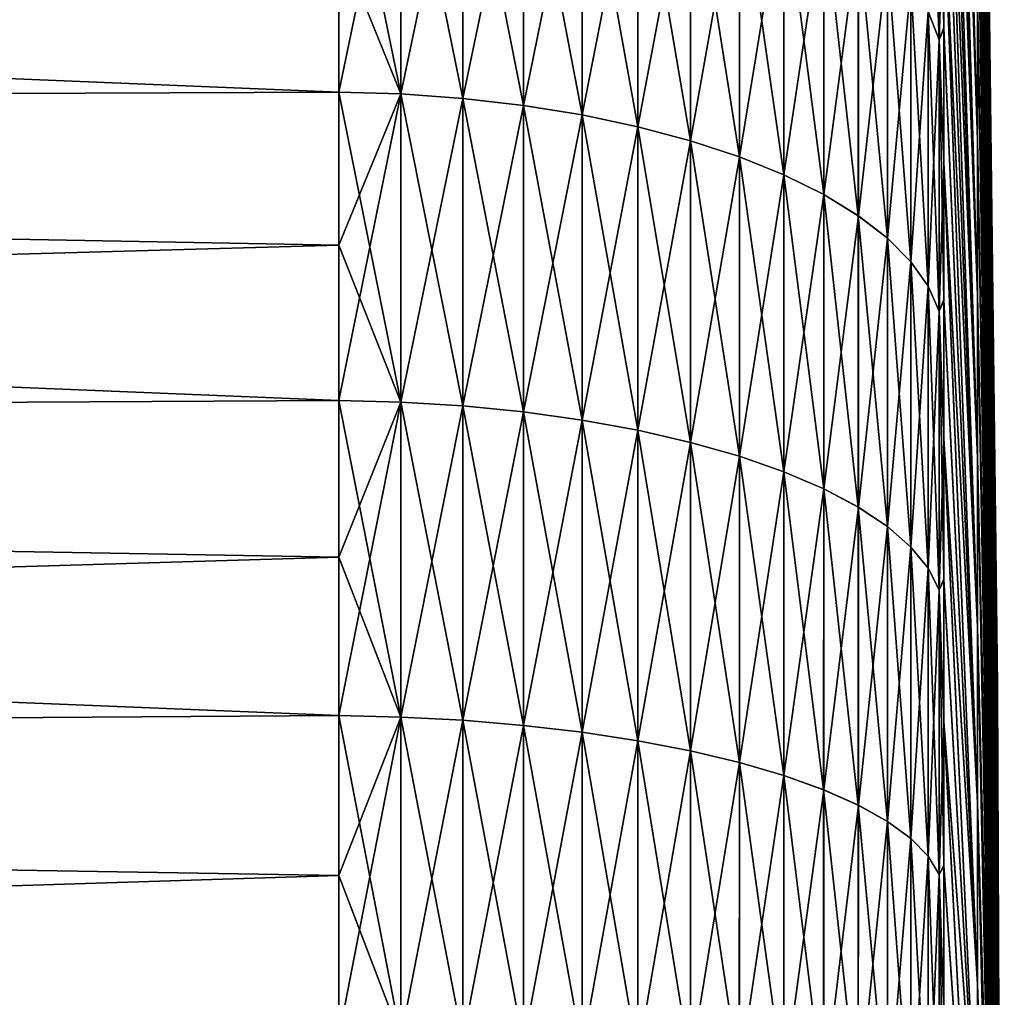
# Model space of a CAD drawing. Header units: metres. Extents: x -2 to 78, y -85 to 85.
# Tile 237 of 256: x 29.12 to 31.5, y -34.72 to -32.37. Entities that reach past the tile are written whole.
import ezdxf

# ---------------------------------------------------------------- set-up
doc = ezdxf.new("R2010")
doc.units = ezdxf.units.M
doc.layers.add('solid_20004802', color=7, linetype='CONTINUOUS')

msp = doc.modelspace()

# ---------------------------------------------------------------- linework, layer by layer
at = {"layer": 'solid_20004802'}
for points in [[(31.435064, -32.656528, 6.031534), (31.354046, -29.721312, 8.79753), (31.354046, -29.990807, 9.04357)], [(31.435064, -32.302101, 5.697899), (31.354046, -29.721312, 8.79753), (31.435064, -32.656528, 6.031534)], [(31.435064, -32.656528, -6.031534), (31.35405, -29.988592, -9.041337), (31.35405, -29.719158, -8.795232)], [(31.435064, -32.656528, -6.031534), (31.35405, -29.719158, -8.795232), (31.435064, -32.302101, -5.697899)], [(31.435064, -29.941954), (31.483782, -33.972858), (31.483782, -33.980206, -0.243153)], [(31.435064, -29.941954), (31.435064, -29.956656, 0.486533), (31.483782, -33.972858)], [(31.435064, -29.956656, -0.486533), (31.435064, -29.941954), (31.483782, -33.980206, -0.243153)], [(31.435064, -29.956656, 0.486533), (31.483782, -33.980206, 0.243153), (31.483782, -33.972858)], [(31.435064, -29.956656, 0.486533), (31.435064, -30.000706, 0.97129), (31.483782, -33.980206, 0.243153)], [(31.435064, -29.956656, -0.486533), (31.483782, -33.980206, -0.243153), (31.483782, -34.00222, -0.485418)], [(31.435064, -30.000706, -0.97129), (31.435064, -29.956656, -0.486533), (31.483782, -34.00222, -0.485418)], [(31.435064, -32.656528, 6.031534), (31.354046, -29.990807, 9.04357), (31.354046, -30.267609, 9.281356)], [(31.435064, -32.656528, -6.031534), (31.35405, -30.265339, -9.279192), (31.35405, -29.988592, -9.041337)], [(31.435064, -30.000706, 0.97129), (31.483782, -34.00222, 0.485418), (31.483782, -33.980206, 0.243153)], [(31.435064, -30.000706, 0.97129), (31.435064, -30.073946, 1.452503), (31.483782, -34.00222, 0.485418)], [(31.435064, -30.000706, -0.97129), (31.483782, -34.00222, -0.485418), (31.483782, -34.038826, -0.725912)], [(31.435064, -30.073946, -1.452503), (31.435064, -30.000706, -0.97129), (31.483782, -34.038826, -0.725912)], [(31.435064, -30.073946, 1.452503), (31.483782, -34.038826, 0.725912), (31.483782, -34.00222, 0.485418)], [(31.435064, -30.073946, 1.452503), (31.435064, -30.176105, 1.928417), (31.483782, -34.038826, 0.725912)], [(31.435064, -30.073946, -1.452503), (31.483782, -34.038826, -0.725912), (31.483782, -34.089882, -0.963758)], [(31.435064, -30.176105, -1.928417), (31.435064, -30.073946, -1.452503), (31.483782, -34.089882, -0.963758)], [(31.435064, -30.176105, 1.928417), (31.483782, -34.089882, 0.963758), (31.483782, -34.038826, 0.725912)], [(31.435064, -30.176105, 1.928417), (31.435064, -30.306814, 2.397293), (31.483782, -34.089882, 0.963758)], [(31.435064, -30.176105, -1.928417), (31.483782, -34.089882, -0.963758), (31.483782, -34.155205, -1.198087)], [(31.435064, -30.306814, -2.397293), (31.435064, -30.176105, -1.928417), (31.483782, -34.155205, -1.198087)], [(31.435064, -33.030449, 6.343161), (31.354046, -30.267609, 9.281356), (31.354046, -30.551468, 9.510674)], [(31.435064, -32.656528, 6.031534), (31.354046, -30.267609, 9.281356), (31.435064, -33.030449, 6.343161)], [(31.435064, -33.030449, -6.343161), (31.35405, -30.549143, -9.50858), (31.35405, -30.265339, -9.279192)], [(31.435064, -33.030449, -6.343161), (31.35405, -30.265339, -9.279192), (31.435064, -32.656528, -6.031534)], [(31.435064, -30.306814, 2.397293), (31.483782, -34.155205, 1.198087), (31.483782, -34.089882, 0.963758)], [(31.435064, -30.306814, 2.397293), (31.435064, -30.465595, 2.857423), (31.483782, -34.155205, 1.198087)], [(31.435064, -30.306814, -2.397293), (31.483782, -34.155205, -1.198087), (31.483782, -34.234558, -1.428044)], [(31.435064, -30.465595, -2.857423), (31.435064, -30.306814, -2.397293), (31.483782, -34.234558, -1.428044)], [(31.435064, -30.465595, 2.857423), (31.483782, -34.234558, 1.428044), (31.483782, -34.155205, 1.198087)], [(31.435064, -30.465595, 2.857423), (31.435064, -30.651869, 3.307125), (31.483782, -34.234558, 1.428044)], [(31.435064, -30.465595, -2.857423), (31.483782, -34.234558, -1.428044), (31.483782, -34.327652, -1.65279)], [(31.435064, -30.651869, -3.307125), (31.435064, -30.465595, -2.857423), (31.483782, -34.327652, -1.65279)], [(31.435064, -33.030449, 6.343161), (31.354046, -30.551468, 9.510674), (31.354046, -30.842123, 9.731312)], [(31.435064, -33.030449, -6.343161), (31.35405, -30.839746, -9.729292), (31.35405, -30.549143, -9.50858)], [(31.435064, -30.651869, 3.307125), (31.483782, -34.327652, 1.65279), (31.483782, -34.234558, 1.428044)], [(31.435064, -30.651869, 3.307125), (31.435064, -30.864954, 3.744761), (31.483782, -34.327652, 1.65279)], [(31.435064, -30.651869, -3.307125), (31.483782, -34.327652, -1.65279), (31.483782, -34.434143, -1.871505)], [(31.435064, -30.864954, -3.744761), (31.435064, -30.651869, -3.307125), (31.483782, -34.434143, -1.871505)], [(31.435064, -33.422508, 6.631642), (31.354046, -30.842123, 9.731312), (31.354046, -31.139307, 9.943069)], [(31.435064, -33.030449, 6.343161), (31.354046, -30.842123, 9.731312), (31.435064, -33.422508, 6.631642)], [(31.435064, -33.422508, -6.631642), (31.35405, -31.136885, -9.941126), (31.35405, -30.839746, -9.729292)], [(31.435064, -33.422508, -6.631642), (31.35405, -30.839746, -9.729292), (31.435064, -33.030449, -6.343161)], [(31.435064, -30.864954, 3.744761), (31.483782, -34.434143, 1.871505), (31.483782, -34.327652, 1.65279)], [(31.435064, -30.864954, 3.744761), (31.435064, -31.104074, 4.168732), (31.483782, -34.434143, 1.871505)], [(31.435064, -30.864954, -3.744761), (31.483782, -34.434143, -1.871505), (31.483782, -34.55365, -2.083392)], [(31.435064, -31.104074, -4.168732), (31.435064, -30.864954, -3.744761), (31.483782, -34.55365, -2.083392)], [(31.435064, -31.104074, 4.168732), (31.483782, -34.55365, 2.083392), (31.483782, -34.434143, 1.871505)], [(31.435064, -31.104074, 4.168732), (31.435064, -31.368359, 4.577492), (31.483782, -34.55365, 2.083392)], [(31.435064, -31.104074, -4.168732), (31.483782, -34.55365, -2.083392), (31.483782, -34.68573, -2.287677)], [(31.435064, -31.368359, -4.577492), (31.435064, -31.104074, -4.168732), (31.483782, -34.68573, -2.287677)], [(31.435064, -33.422508, 6.631642), (31.354046, -31.139307, 9.943069), (31.354044, -31.442751, 10.145753)], [(31.435064, -33.422508, -6.631642), (31.35405, -31.440289, -10.14389), (31.35405, -31.136885, -9.941126)], [(31.435064, -31.368359, 4.577492), (31.483782, -34.68573, 2.287677), (31.483782, -34.55365, 2.083392)], [(31.435064, -31.368359, 4.577492), (31.435064, -31.656839, 4.969549), (31.483782, -34.68573, 2.287677)], [(31.435064, -31.368359, -4.577492), (31.483782, -34.68573, -2.287677), (31.483782, -34.829903, -2.483613)], [(31.435064, -31.656839, -4.969549), (31.435064, -31.368359, -4.577492), (31.483782, -34.829903, -2.483613)], [(31.435064, -33.831268, 6.895925), (31.354044, -31.442751, 10.145753), (31.354044, -31.752176, 10.339179)], [(31.435064, -33.422508, 6.631642), (31.354044, -31.442751, 10.145753), (31.435064, -33.831268, 6.895925)], [(31.435064, -33.831268, -6.895925), (31.35405, -31.749676, -10.337397), (31.35405, -31.440289, -10.14389)], [(31.435064, -33.831268, -6.895925), (31.35405, -31.440289, -10.14389), (31.435064, -33.422508, -6.631642)], [(31.435064, -31.656839, 4.969549), (31.483782, -34.829903, 2.483613), (31.483782, -34.68573, 2.287677)], [(31.435064, -31.656839, 4.969549), (31.435064, -31.968466, 5.343473), (31.483782, -34.829903, 2.483613)], [(31.435064, -31.656839, -4.969549), (31.483782, -34.829903, -2.483613), (31.483782, -34.985641, -2.670488)], [(31.435064, -31.968466, -5.343473), (31.435064, -31.656839, -4.969549), (31.483782, -34.985641, -2.670488)], [(31.316032, -32.346325, -11.015034), (31.316036, -31.703711, -10.660758), (31.34268, -32.41468, -10.881856)], [(31.316036, -31.703711, -10.660758), (31.342686, -31.779837, -10.531863), (31.34268, -32.41468, -10.881856)], [(31.435064, -33.831268, 6.895925), (31.354044, -31.752176, 10.339179), (31.354044, -32.067303, 10.523171)], [(31.435064, -33.831268, -6.895925), (31.35405, -32.064766, -10.521469), (31.35405, -31.749676, -10.337397)], [(31.316092, -32.346325, 11.015299), (31.342739, -32.41468, 10.88212), (31.342741, -31.779837, 10.532128)], [(31.35405, -32.385269, -10.695939), (31.34268, -32.41468, -10.881856), (31.342686, -31.779837, -10.531863)], [(31.35405, -32.064766, -10.521469), (31.35405, -32.385269, -10.695939), (31.342686, -31.779837, -10.531863)], [(31.354044, -32.067303, 10.523171), (31.342741, -31.779837, 10.532128), (31.342739, -32.41468, 10.88212)], [(29.895, -32.175461, -12.226931), (29.895002, -31.815691, -12.04896), (30.044464, -32.544994, -12.383508)], [(29.895002, -31.815691, -12.04896), (30.04447, -31.820963, -12.038598), (30.044464, -32.544994, -12.383508)], [(29.89505, -32.540394, 12.394183), (30.044531, -32.544994, 12.38378), (30.044535, -31.820963, 12.03887)], [(29.89505, -32.175514, 12.226954), (29.89505, -32.540394, 12.394183), (30.044535, -31.820963, 12.03887)], [(30.044464, -32.544994, -12.383508), (30.04447, -31.820963, -12.038598), (30.194118, -32.555828, -12.358911)], [(30.04447, -31.820963, -12.038598), (30.194124, -31.833237, -12.014686), (30.194118, -32.555828, -12.358911)], [(30.044535, -31.820963, 12.03887), (30.044531, -32.544994, 12.38378), (30.194189, -31.833237, 12.014956)], [(30.044531, -32.544994, 12.38378), (30.194185, -32.555828, 12.35918), (30.194189, -31.833237, 12.014956)], [(30.194118, -32.555828, -12.358911), (30.194124, -31.833237, -12.014686), (30.340284, -32.572716, -12.320574)], [(30.194124, -31.833237, -12.014686), (30.340288, -31.852365, -11.977417), (30.340284, -32.572716, -12.320574)], [(30.194189, -31.833237, 12.014956), (30.194185, -32.555828, 12.35918), (30.340353, -31.852365, 11.977687)], [(13.349999, -31.85729, 12.568754), (13.349999, -32.605846, 12.907735), (29.89505, -32.175514, 12.226954)], [(13.349999, -31.857317, -12.568655), (29.895, -32.175461, -12.226931), (29.894997, -32.540344, -12.394162)], [(13.35, -32.605869, -12.907632), (13.349999, -31.857317, -12.568655), (29.894997, -32.540344, -12.394162)], [(30.194185, -32.555828, 12.35918), (30.340349, -32.572716, 12.320844), (30.340353, -31.852365, 11.977687)], [(30.340284, -32.572716, -12.320574), (30.340288, -31.852365, -11.977417), (30.481457, -32.595482, -12.268893)], [(30.340288, -31.852365, -11.977417), (30.481462, -31.878153, -11.927176), (30.481457, -32.595482, -12.268893)], [(30.340353, -31.852365, 11.977687), (30.340349, -32.572716, 12.320844), (30.481525, -31.878153, 11.927444)], [(30.340349, -32.572716, 12.320844), (30.481522, -32.595482, 12.269162), (30.481525, -31.878153, 11.927444)], [(30.481457, -32.595482, -12.268893), (30.481462, -31.878153, -11.927176), (30.616186, -32.623894, -12.204399)], [(30.481462, -31.878153, -11.927176), (30.616192, -31.910334, -11.864478), (30.616186, -32.623894, -12.204399)], [(30.481525, -31.878153, 11.927444), (30.481522, -32.595482, 12.269162), (30.616255, -31.910334, 11.864746)], [(30.481522, -32.595482, 12.269162), (30.616253, -32.623894, 12.204667), (30.616255, -31.910334, 11.864746)], [(30.616186, -32.623894, -12.204399), (30.616192, -31.910334, -11.864478), (30.74309, -32.657658, -12.127754)], [(30.616192, -31.910334, -11.864478), (30.743095, -31.948578, -11.789968), (30.74309, -32.657658, -12.127754)], [(30.616255, -31.910334, 11.864746), (30.616253, -32.623894, 12.204667), (30.743158, -31.948578, 11.790235)], [(30.616253, -32.623894, 12.204667), (30.743155, -32.657658, 12.128021), (30.743158, -31.948578, 11.790235)], [(30.74309, -32.657658, -12.127754), (30.743095, -31.948578, -11.789968), (30.860863, -32.696423, -12.039745)], [(30.743095, -31.948578, -11.789968), (30.860868, -31.992491, -11.70441), (30.860863, -32.696423, -12.039745)], [(30.743158, -31.948578, 11.790235), (30.743155, -32.657658, 12.128021), (30.860931, -31.992491, 11.704677)], [(31.435064, -31.968466, 5.343473), (31.483782, -34.985641, 2.670488), (31.483782, -34.829903, 2.483613)], [(31.435064, -31.968466, 5.343473), (31.435064, -32.302101, 5.697899), (31.483782, -34.985641, 2.670488)], [(31.435064, -31.968466, -5.343473), (31.483782, -34.985641, -2.670488), (31.483782, -35.152382, -2.847618)], [(31.435064, -32.302101, -5.697899), (31.435064, -31.968466, -5.343473), (31.483782, -35.152382, -2.847618)], [(30.743155, -32.657658, 12.128021), (30.860928, -32.696423, 12.040012), (30.860931, -31.992491, 11.704677)], [(30.860863, -32.696423, -12.039745), (30.860868, -31.992491, -11.70441), (30.968296, -32.739799, -11.941278)], [(30.860868, -31.992491, -11.70441), (30.9683, -32.041622, -11.608685), (30.968296, -32.739799, -11.941278)], [(30.860931, -31.992491, 11.704677), (30.860928, -32.696423, 12.040012), (30.968363, -32.041622, 11.608952)], [(30.860928, -32.696423, 12.040012), (30.968359, -32.739799, 11.941545), (30.968363, -32.041622, 11.608952)], [(30.968296, -32.739799, -11.941278), (30.9683, -32.041622, -11.608685), (31.064283, -32.787338, -11.833364)], [(30.9683, -32.041622, -11.608685), (31.064287, -32.09547, -11.503776), (31.064283, -32.787338, -11.833364)], [(30.968363, -32.041622, 11.608952), (30.968359, -32.739799, 11.941545), (31.06435, -32.09547, 11.504042)], [(31.354044, -32.387844, 10.69756), (31.354044, -32.067303, 10.523171), (31.342739, -32.41468, 10.88212)], [(31.435064, -34.255238, 7.135046), (31.354044, -32.067303, 10.523171), (31.354044, -32.387844, 10.69756)], [(31.435064, -33.831268, 6.895925), (31.354044, -32.067303, 10.523171), (31.435064, -34.255238, 7.135046)], [(31.435064, -34.255238, -7.135046), (31.35405, -32.385269, -10.695939), (31.35405, -32.064766, -10.521469)], [(31.435064, -34.255238, -7.135046), (31.35405, -32.064766, -10.521469), (31.435064, -33.831268, -6.895925)], [(30.968359, -32.739799, 11.941545), (31.064346, -32.787338, 11.833629), (31.06435, -32.09547, 11.504042)], [(31.064283, -32.787338, -11.833364), (31.064287, -32.09547, -11.503776), (31.147839, -32.838547, -11.71711)], [(31.064287, -32.09547, -11.503776), (31.147844, -32.153477, -11.39076), (31.147839, -32.838547, -11.71711)], [(31.06435, -32.09547, 11.504042), (31.064346, -32.787338, 11.833629), (31.147905, -32.153477, 11.391026)], [(31.064346, -32.787338, 11.833629), (31.147902, -32.838547, 11.717375), (31.147905, -32.153477, 11.391026)], [(31.147839, -32.838547, -11.71711), (31.147844, -32.153477, -11.39076), (31.218105, -32.892902, -11.593713)], [(31.147844, -32.153477, -11.39076), (31.218111, -32.21505, -11.270801), (31.218105, -32.892902, -11.593713)], [(31.147905, -32.153477, 11.391026), (31.147902, -32.838547, 11.717375), (31.218172, -32.21505, 11.271065)], [(13.349999, -32.605846, 12.907735), (29.89505, -32.540394, 12.394183), (29.89505, -32.175514, 12.226954)], [(29.894997, -32.540344, -12.394162), (29.895, -32.175461, -12.226931), (30.044464, -32.544994, -12.383508)], [(31.147902, -32.838547, 11.717375), (31.218168, -32.892902, 11.593978), (31.218172, -32.21505, 11.271065)], [(31.218105, -32.892902, -11.593713), (31.218111, -32.21505, -11.270801), (31.274361, -32.949848, -11.464439)], [(31.218111, -32.21505, -11.270801), (31.274366, -32.279552, -11.145127), (31.274361, -32.949848, -11.464439)], [(31.218172, -32.21505, 11.271065), (31.218168, -32.892902, 11.593978), (31.274426, -32.279552, 11.145392)], [(31.218168, -32.892902, 11.593978), (31.274424, -32.949848, 11.464705), (31.274426, -32.279552, 11.145392)], [(31.274361, -32.949848, -11.464439), (31.274366, -32.279552, -11.145127), (31.316027, -33.008797, -11.330619)], [(31.274366, -32.279552, -11.145127), (31.316032, -32.346325, -11.015034), (31.316027, -33.008797, -11.330619)], [(31.274426, -32.279552, 11.145392), (31.274424, -32.949848, 11.464705), (31.316092, -32.346325, 11.015299)], [(31.435064, -32.302101, 5.697899), (31.483782, -35.152382, 2.847618), (31.483782, -34.985641, 2.670488)], [(31.435064, -32.302101, 5.697899), (31.435064, -32.656528, 6.031534), (31.483782, -35.152382, 2.847618)], [(31.435064, -32.302101, -5.697899), (31.483782, -35.152382, -2.847618), (31.483782, -35.329514, -3.014358)], [(31.435064, -32.656528, -6.031534), (31.435064, -32.302101, -5.697899), (31.483782, -35.329514, -3.014358)], [(31.274424, -32.949848, 11.464705), (31.316088, -33.008797, 11.330884), (31.316092, -32.346325, 11.015299)], [(31.316027, -33.008797, -11.330619), (31.316032, -32.346325, -11.015034), (31.342676, -33.069141, -11.193625)], [(31.316032, -32.346325, -11.015034), (31.34268, -32.41468, -10.881856), (31.342676, -33.069141, -11.193625)], [(31.316092, -32.346325, 11.015299), (31.316088, -33.008797, 11.330884), (31.342739, -32.41468, 10.88212)], [(31.35405, -32.385269, -10.695939), (31.35405, -32.710896, -10.860648), (31.34268, -32.41468, -10.881856)], [(31.354044, -32.713501, 10.862188), (31.354044, -32.387844, 10.69756), (31.342739, -32.41468, 10.88212)], [(31.435064, -34.255238, 7.135046), (31.354044, -32.387844, 10.69756), (31.354044, -32.713501, 10.862188)], [(31.435064, -34.255238, -7.135046), (31.35405, -32.710896, -10.860648), (31.35405, -32.385269, -10.695939)], [(31.316088, -33.008797, 11.330884), (31.342735, -33.069141, 11.19389), (31.342739, -32.41468, 10.88212)], [(31.35405, -33.041344, -11.015446), (31.342676, -33.069141, -11.193625), (31.34268, -32.41468, -10.881856)], [(31.35405, -32.710896, -10.860648), (31.35405, -33.041344, -11.015446), (31.34268, -32.41468, -10.881856)], [(31.354044, -32.713501, 10.862188), (31.342739, -32.41468, 10.88212), (31.342735, -33.069141, 11.19389)], [(13.349999, -32.605846, 12.907735), (29.895048, -32.910072, 12.550526), (29.89505, -32.540394, 12.394183)], [(13.35, -32.605869, -12.907632), (29.894997, -32.540344, -12.394162), (29.894995, -32.910023, -12.550507)], [(29.894995, -32.910023, -12.550507), (29.894997, -32.540344, -12.394162), (30.04446, -33.288189, -12.68492)], [(29.894997, -32.540344, -12.394162), (30.044464, -32.544994, -12.383508), (30.04446, -33.288189, -12.68492)], [(29.895046, -33.284218, 12.695845), (30.044527, -33.288185, 12.685191), (30.044531, -32.544994, 12.38378)], [(29.895048, -32.910072, 12.550526), (29.895046, -33.284218, 12.695845), (30.044531, -32.544994, 12.38378)], [(29.89505, -32.540394, 12.394183), (29.895048, -32.910072, 12.550526), (30.044531, -32.544994, 12.38378)], [(30.04446, -33.288189, -12.68492), (30.044464, -32.544994, -12.383508), (30.194115, -33.297546, -12.659724)], [(30.044464, -32.544994, -12.383508), (30.194118, -32.555828, -12.358911), (30.194115, -33.297546, -12.659724)], [(30.044531, -32.544994, 12.38378), (30.044527, -33.288185, 12.685191), (30.194185, -32.555828, 12.35918)], [(30.044527, -33.288185, 12.685191), (30.194181, -33.297546, 12.659994), (30.194185, -32.555828, 12.35918)], [(30.194115, -33.297546, -12.659724), (30.194118, -32.555828, -12.358911), (30.340279, -33.312134, -12.620455)], [(30.194118, -32.555828, -12.358911), (30.340284, -32.572716, -12.320574), (30.340279, -33.312134, -12.620455)], [(30.194185, -32.555828, 12.35918), (30.194181, -33.297546, 12.659994), (30.340349, -32.572716, 12.320844)], [(30.194181, -33.297546, 12.659994), (30.340345, -33.312134, 12.620724), (30.340349, -32.572716, 12.320844)], [(30.340279, -33.312134, -12.620455), (30.340284, -32.572716, -12.320574), (30.481451, -33.331799, -12.567516)], [(30.340284, -32.572716, -12.320574), (30.481457, -32.595482, -12.268893), (30.481451, -33.331799, -12.567516)], [(30.340349, -32.572716, 12.320844), (30.340345, -33.312134, 12.620724), (30.481522, -32.595482, 12.269162)], [(13.349999, -32.605846, 12.907735), (13.349999, -33.373016, 13.20218), (29.895048, -32.910072, 12.550526)], [(13.35, -32.605869, -12.907632), (29.894995, -32.910023, -12.550507), (29.894993, -33.284172, -12.695828)], [(13.35, -33.373032, -13.202073), (13.35, -32.605869, -12.907632), (29.894993, -33.284172, -12.695828)], [(30.340345, -33.312134, 12.620724), (30.481518, -33.331799, 12.567784), (30.481522, -32.595482, 12.269162)], [(30.481451, -33.331799, -12.567516), (30.481457, -32.595482, -12.268893), (30.616182, -33.356339, -12.501451)], [(30.481457, -32.595482, -12.268893), (30.616186, -32.623894, -12.204399), (30.616182, -33.356339, -12.501451)], [(30.481522, -32.595482, 12.269162), (30.481518, -33.331799, 12.567784), (30.616253, -32.623894, 12.204667)], [(30.481518, -33.331799, 12.567784), (30.616249, -33.356339, 12.50172), (30.616253, -32.623894, 12.204667)], [(30.616182, -33.356339, -12.501451), (30.616186, -32.623894, -12.204399), (30.743086, -33.385498, -12.422941)], [(30.616186, -32.623894, -12.204399), (30.74309, -32.657658, -12.127754), (30.743086, -33.385498, -12.422941)], [(30.616253, -32.623894, 12.204667), (30.616249, -33.356339, 12.50172), (30.743155, -32.657658, 12.128021)], [(30.616249, -33.356339, 12.50172), (30.743151, -33.385498, 12.423208), (30.743155, -32.657658, 12.128021)], [(30.743086, -33.385498, -12.422941), (30.74309, -32.657658, -12.127754), (30.860859, -33.418987, -12.33279)], [(30.74309, -32.657658, -12.127754), (30.860863, -32.696423, -12.039745), (30.860859, -33.418987, -12.33279)], [(30.743155, -32.657658, 12.128021), (30.743151, -33.385498, 12.423208), (30.860928, -32.696423, 12.040012)], [(31.435064, -32.656528, 6.031534), (31.483782, -35.329514, 3.014358), (31.483782, -35.152382, 2.847618)], [(31.435064, -32.656528, 6.031534), (31.435064, -33.030449, 6.343161), (31.483782, -35.329514, 3.014358)], [(31.435064, -32.656528, -6.031534), (31.483782, -35.329514, -3.014358), (31.483782, -35.516388, -3.170099)], [(31.435064, -33.030449, -6.343161), (31.435064, -32.656528, -6.031534), (31.483782, -35.516388, -3.170099)], [(30.743151, -33.385498, 12.423208), (30.860924, -33.418987, 12.333057), (30.860928, -32.696423, 12.040012)], [(30.860859, -33.418987, -12.33279), (30.860863, -32.696423, -12.039745), (30.96829, -33.456451, -12.231927)], [(30.860863, -32.696423, -12.039745), (30.968296, -32.739799, -11.941278), (30.96829, -33.456451, -12.231927)], [(30.860928, -32.696423, 12.040012), (30.860924, -33.418987, 12.333057), (30.968359, -32.739799, 11.941545)], [(31.354044, -33.04398, 11.016904), (31.354044, -32.713501, 10.862188), (31.342735, -33.069141, 11.19389)], [(31.435064, -34.692875, 7.348131), (31.354044, -32.713501, 10.862188), (31.354044, -33.04398, 11.016904)], [(31.435064, -34.255238, 7.135046), (31.354044, -32.713501, 10.862188), (31.435064, -34.692875, 7.348131)], [(31.435064, -34.692875, -7.348131), (31.35405, -33.041344, -11.015446), (31.35405, -32.710896, -10.860648)], [(31.435064, -34.692875, -7.348131), (31.35405, -32.710896, -10.860648), (31.435064, -34.255238, -7.135046)], [(30.860924, -33.418987, 12.333057), (30.968355, -33.456451, 12.232193), (30.968359, -32.739799, 11.941545)], [(30.96829, -33.456451, -12.231927), (30.968296, -32.739799, -11.941278), (31.064278, -33.497513, -12.121386)], [(30.968296, -32.739799, -11.941278), (31.064283, -32.787338, -11.833364), (31.064278, -33.497513, -12.121386)], [(30.968359, -32.739799, 11.941545), (30.968355, -33.456451, 12.232193), (31.064346, -32.787338, 11.833629)], [(30.968355, -33.456451, 12.232193), (31.064342, -33.497513, 12.121651), (31.064346, -32.787338, 11.833629)], [(31.064278, -33.497513, -12.121386), (31.064283, -32.787338, -11.833364), (31.147835, -33.541744, -12.002302)], [(31.064283, -32.787338, -11.833364), (31.147839, -32.838547, -11.71711), (31.147835, -33.541744, -12.002302)], [(31.064346, -32.787338, 11.833629), (31.064342, -33.497513, 12.121651), (31.147902, -32.838547, 11.717375)], [(31.064342, -33.497513, 12.121651), (31.147898, -33.541744, 12.002568), (31.147902, -32.838547, 11.717375)], [(31.147835, -33.541744, -12.002302), (31.147839, -32.838547, -11.71711), (31.218102, -33.588696, -11.875902)], [(31.147839, -32.838547, -11.71711), (31.218105, -32.892902, -11.593713), (31.218102, -33.588696, -11.875902)], [(31.147902, -32.838547, 11.717375), (31.147898, -33.541744, 12.002568), (31.218168, -32.892902, 11.593978)], [(31.147898, -33.541744, 12.002568), (31.218164, -33.588696, 11.876167), (31.218168, -32.892902, 11.593978)], [(31.218102, -33.588696, -11.875902), (31.218105, -32.892902, -11.593713), (31.274357, -33.637882, -11.743483)], [(31.218105, -32.892902, -11.593713), (31.274361, -32.949848, -11.464439), (31.274357, -33.637882, -11.743483)], [(31.218168, -32.892902, 11.593978), (31.218164, -33.588696, 11.876167), (31.274424, -32.949848, 11.464705)], [(13.349999, -33.373016, 13.20218), (29.895046, -33.284218, 12.695845), (29.895048, -32.910072, 12.550526)], [(29.894993, -33.284172, -12.695828), (29.894995, -32.910023, -12.550507), (30.04446, -33.288189, -12.68492)], [(31.218164, -33.588696, 11.876167), (31.27442, -33.637882, 11.743748), (31.274424, -32.949848, 11.464705)], [(31.274357, -33.637882, -11.743483), (31.274361, -32.949848, -11.464439), (31.316023, -33.688801, -11.606405)], [(31.274361, -32.949848, -11.464439), (31.316027, -33.008797, -11.330619), (31.316023, -33.688801, -11.606405)], [(31.274424, -32.949848, 11.464705), (31.27442, -33.637882, 11.743748), (31.316088, -33.008797, 11.330884)], [(31.27442, -33.637882, 11.743748), (31.316084, -33.688801, 11.606669), (31.316088, -33.008797, 11.330884)], [(31.316023, -33.688801, -11.606405), (31.316027, -33.008797, -11.330619), (31.34267, -33.740925, -11.466077)], [(31.316027, -33.008797, -11.330619), (31.342676, -33.069141, -11.193625), (31.34267, -33.740925, -11.466077)], [(31.316088, -33.008797, 11.330884), (31.316084, -33.688801, 11.606669), (31.342735, -33.069141, 11.19389)], [(31.435064, -33.030449, 6.343161), (31.483782, -35.516388, 3.170099), (31.483782, -35.329514, 3.014358)], [(31.435064, -33.030449, 6.343161), (31.435064, -33.422508, 6.631642), (31.483782, -35.516388, 3.170099)], [(31.435064, -33.030449, -6.343161), (31.483782, -35.516388, -3.170099), (31.483782, -35.712322, -3.314272)], [(31.435064, -33.422508, -6.631642), (31.435064, -33.030449, -6.343161), (31.483782, -35.712322, -3.314272)], [(31.35405, -33.041344, -11.015446), (31.35405, -33.376316, -11.160191), (31.342676, -33.069141, -11.193625)], [(31.354044, -33.378979, 11.161566), (31.354044, -33.04398, 11.016904), (31.342735, -33.069141, 11.19389)], [(31.435064, -34.692875, 7.348131), (31.354044, -33.04398, 11.016904), (31.354044, -33.378979, 11.161566)], [(31.435064, -34.692875, -7.348131), (31.35405, -33.376316, -11.160191), (31.35405, -33.041344, -11.015446)], [(31.316084, -33.688801, 11.606669), (31.342731, -33.740925, 11.466341), (31.342735, -33.069141, 11.19389)], [(31.35405, -33.715508, -11.294753), (31.34267, -33.740925, -11.466077), (31.342676, -33.069141, -11.193625)], [(31.35405, -33.376316, -11.160191), (31.35405, -33.715508, -11.294753), (31.342676, -33.069141, -11.193625)], [(31.354044, -33.378979, 11.161566), (31.342735, -33.069141, 11.19389), (31.342731, -33.740925, 11.466341)], [(13.349999, -33.373016, 13.20218), (29.895044, -33.66251, 12.830013), (29.895046, -33.284218, 12.695845)], [(13.35, -33.373032, -13.202073), (29.894993, -33.284172, -12.695828), (29.894991, -33.662464, -12.83)], [(29.894991, -33.662464, -12.83), (29.894993, -33.284172, -12.695828), (30.044455, -34.047932, -12.941776)], [(29.894993, -33.284172, -12.695828), (30.04446, -33.288189, -12.68492), (30.044455, -34.047932, -12.941776)], [(29.895042, -34.044605, 12.952912), (30.044523, -34.047932, 12.942047), (30.044527, -33.288185, 12.685191)], [(29.895044, -33.66251, 12.830013), (29.895042, -34.044605, 12.952912), (30.044527, -33.288185, 12.685191)], [(29.895046, -33.284218, 12.695845), (29.895044, -33.66251, 12.830013), (30.044527, -33.288185, 12.685191)], [(30.044455, -34.047932, -12.941776), (30.04446, -33.288189, -12.68492), (30.194109, -34.055782, -12.916069)], [(30.04446, -33.288189, -12.68492), (30.194115, -33.297546, -12.659724), (30.194109, -34.055782, -12.916069)], [(30.044527, -33.288185, 12.685191), (30.044523, -34.047932, 12.942047), (30.194181, -33.297546, 12.659994)], [(30.044523, -34.047932, 12.942047), (30.194178, -34.055782, 12.91634), (30.194181, -33.297546, 12.659994)], [(30.194109, -34.055782, -12.916069), (30.194115, -33.297546, -12.659724), (30.340273, -34.068016, -12.876005)], [(30.194115, -33.297546, -12.659724), (30.340279, -33.312134, -12.620455), (30.340273, -34.068016, -12.876005)], [(30.194181, -33.297546, 12.659994), (30.194178, -34.055782, 12.91634), (30.340345, -33.312134, 12.620724)], [(30.194178, -34.055782, 12.91634), (30.340342, -34.068016, 12.876275), (30.340345, -33.312134, 12.620724)], [(30.340273, -34.068016, -12.876005), (30.340279, -33.312134, -12.620455), (30.481445, -34.084511, -12.821995)], [(30.340279, -33.312134, -12.620455), (30.481451, -33.331799, -12.567516), (30.481445, -34.084511, -12.821995)], [(30.340345, -33.312134, 12.620724), (30.340342, -34.068016, 12.876275), (30.481518, -33.331799, 12.567784)], [(30.340342, -34.068016, 12.876275), (30.481514, -34.084511, 12.822264), (30.481518, -33.331799, 12.567784)], [(30.481445, -34.084511, -12.821995), (30.481451, -33.331799, -12.567516), (30.616177, -34.105091, -12.754593)], [(30.481451, -33.331799, -12.567516), (30.616182, -33.356339, -12.501451), (30.616177, -34.105091, -12.754593)], [(30.481518, -33.331799, 12.567784), (30.481514, -34.084511, 12.822264), (30.616249, -33.356339, 12.50172)], [(30.481514, -34.084511, 12.822264), (30.616245, -34.105091, 12.754861), (30.616249, -33.356339, 12.50172)], [(30.616177, -34.105091, -12.754593), (30.616182, -33.356339, -12.501451), (30.74308, -34.129551, -12.674492)], [(30.616182, -33.356339, -12.501451), (30.743086, -33.385498, -12.422941), (30.74308, -34.129551, -12.674492)], [(30.616249, -33.356339, 12.50172), (30.616245, -34.105091, 12.754861), (30.743151, -33.385498, 12.423208)], [(13.349999, -33.373016, 13.20218), (13.349999, -34.156147, 13.451073), (29.895044, -33.66251, 12.830013)], [(13.35, -33.373032, -13.202073), (29.894991, -33.662464, -12.83), (29.894987, -34.044567, -12.952901)], [(13.35, -34.156158, -13.450964), (13.35, -33.373032, -13.202073), (29.894987, -34.044567, -12.952901)], [(30.616245, -34.105091, 12.754861), (30.743147, -34.129551, 12.67476), (30.743151, -33.385498, 12.423208)], [(30.74308, -34.129551, -12.674492), (30.743086, -33.385498, -12.422941), (30.860853, -34.157639, -12.582517)], [(30.743086, -33.385498, -12.422941), (30.860859, -33.418987, -12.33279), (30.860853, -34.157639, -12.582517)], [(30.743151, -33.385498, 12.423208), (30.743147, -34.129551, 12.67476), (30.860924, -33.418987, 12.333057)], [(31.354044, -33.718189, 11.296041), (31.354044, -33.378979, 11.161566), (31.342731, -33.740925, 11.466341)], [(31.435064, -35.142578, 7.534404), (31.354044, -33.378979, 11.161566), (31.354044, -33.718189, 11.296041)], [(31.435064, -34.692875, 7.348131), (31.354044, -33.378979, 11.161566), (31.435064, -35.142578, 7.534404)], [(31.435064, -35.142578, -7.534404), (31.35405, -33.715508, -11.294753), (31.35405, -33.376316, -11.160191)], [(31.435064, -35.142578, -7.534404), (31.35405, -33.376316, -11.160191), (31.435064, -34.692875, -7.348131)], [(30.743147, -34.129551, 12.67476), (30.86092, -34.157639, 12.582784), (30.860924, -33.418987, 12.333057)], [(30.860853, -34.157639, -12.582517), (30.860859, -33.418987, -12.33279), (30.968285, -34.189064, -12.479609)], [(30.860859, -33.418987, -12.33279), (30.96829, -33.456451, -12.231927), (30.968285, -34.189064, -12.479609)], [(30.860924, -33.418987, 12.333057), (30.86092, -34.157639, 12.582784), (30.968355, -33.456451, 12.232193)], [(31.435064, -33.422508, 6.631642), (31.483782, -35.712322, 3.314272), (31.483782, -35.516388, 3.170099)], [(31.435064, -33.422508, 6.631642), (31.435064, -33.831268, 6.895925), (31.483782, -35.712322, 3.314272)], [(31.435064, -33.422508, -6.631642), (31.483782, -35.712322, -3.314272), (31.483782, -35.916607, -3.446352)], [(31.435064, -33.831268, -6.895925), (31.435064, -33.422508, -6.631642), (31.483782, -35.916607, -3.446352)], [(30.86092, -34.157639, 12.582784), (30.968351, -34.189064, 12.479877), (30.968355, -33.456451, 12.232193)], [(30.968285, -34.189064, -12.479609), (30.96829, -33.456451, -12.231927), (31.064272, -34.223503, -12.36683)], [(30.96829, -33.456451, -12.231927), (31.064278, -33.497513, -12.121386), (31.064272, -34.223503, -12.36683)], [(30.968355, -33.456451, 12.232193), (30.968351, -34.189064, 12.479877), (31.064342, -33.497513, 12.121651)], [(30.968351, -34.189064, 12.479877), (31.064339, -34.223503, 12.367096), (31.064342, -33.497513, 12.121651)], [(31.064272, -34.223503, -12.36683), (31.064278, -33.497513, -12.121386), (31.147829, -34.260605, -12.245337)], [(31.064278, -33.497513, -12.121386), (31.147835, -33.541744, -12.002302), (31.147829, -34.260605, -12.245337)], [(31.064342, -33.497513, 12.121651), (31.064339, -34.223503, 12.367096), (31.147898, -33.541744, 12.002568)], [(31.064339, -34.223503, 12.367096), (31.147894, -34.260605, 12.245602), (31.147898, -33.541744, 12.002568)], [(31.147829, -34.260605, -12.245337), (31.147835, -33.541744, -12.002302), (31.218096, -34.299984, -12.116377)], [(31.147835, -33.541744, -12.002302), (31.218102, -33.588696, -11.875902), (31.218096, -34.299984, -12.116377)], [(31.147898, -33.541744, 12.002568), (31.147894, -34.260605, 12.245602), (31.218164, -33.588696, 11.876167)], [(31.147894, -34.260605, 12.245602), (31.218161, -34.299984, 12.116642), (31.218164, -33.588696, 11.876167)], [(31.218096, -34.299984, -12.116377), (31.218102, -33.588696, -11.875902), (31.274351, -34.34124, -11.981276)], [(31.218102, -33.588696, -11.875902), (31.274357, -33.637882, -11.743483), (31.274351, -34.34124, -11.981276)], [(31.218164, -33.588696, 11.876167), (31.218161, -34.299984, 12.116642), (31.27442, -33.637882, 11.743748)], [(31.218161, -34.299984, 12.116642), (31.274416, -34.34124, 11.981541), (31.27442, -33.637882, 11.743748)], [(31.274351, -34.34124, -11.981276), (31.274357, -33.637882, -11.743483), (31.316017, -34.383949, -11.841422)], [(31.274357, -33.637882, -11.743483), (31.316023, -33.688801, -11.606405), (31.316017, -34.383949, -11.841422)], [(31.27442, -33.637882, 11.743748), (31.274416, -34.34124, 11.981541), (31.316084, -33.688801, 11.606669)], [(13.349999, -34.156147, 13.451073), (29.895042, -34.044605, 12.952912), (29.895044, -33.66251, 12.830013)], [(29.894987, -34.044567, -12.952901), (29.894991, -33.662464, -12.83), (30.044455, -34.047932, -12.941776)], [(31.274416, -34.34124, 11.981541), (31.31608, -34.383949, 11.841687), (31.316084, -33.688801, 11.606669)], [(31.316017, -34.383949, -11.841422), (31.316023, -33.688801, -11.606405), (31.342667, -34.42767, -11.698254)], [(31.316023, -33.688801, -11.606405), (31.34267, -33.740925, -11.466077), (31.342667, -34.42767, -11.698254)], [(31.316084, -33.688801, 11.606669), (31.31608, -34.383949, 11.841687), (31.342731, -33.740925, 11.466341)], [(31.35405, -33.715508, -11.294753), (31.35405, -34.058613, -11.41901), (31.34267, -33.740925, -11.466077)], [(31.354044, -34.061291, 11.420206), (31.354044, -33.718189, 11.296041), (31.342731, -33.740925, 11.466341)], [(31.435064, -35.142578, 7.534404), (31.354044, -33.718189, 11.296041), (31.354044, -34.061291, 11.420206)], [(31.435064, -35.142578, -7.534404), (31.35405, -34.058613, -11.41901), (31.35405, -33.715508, -11.294753)], [(31.31608, -34.383949, 11.841687), (31.342728, -34.42767, 11.698518), (31.342731, -33.740925, 11.466341)], [(31.35405, -34.405315, -11.532849), (31.342667, -34.42767, -11.698254), (31.34267, -33.740925, -11.466077)], [(31.35405, -34.058613, -11.41901), (31.35405, -34.405315, -11.532849), (31.34267, -33.740925, -11.466077)], [(31.354044, -34.061291, 11.420206), (31.342731, -33.740925, 11.466341), (31.342728, -34.42767, 11.698518)], [(31.435064, -33.831268, 6.895925), (31.483782, -35.916607, 3.446352), (31.483782, -35.712322, 3.314272)], [(31.435064, -33.831268, 6.895925), (31.435064, -34.255238, 7.135046), (31.483782, -35.916607, 3.446352)], [(31.435064, -33.831268, -6.895925), (31.483782, -35.916607, -3.446352), (31.483782, -36.128494, -3.565856)], [(31.435064, -34.255238, -7.135046), (31.435064, -33.831268, -6.895925), (31.483782, -36.128494, -3.565856)], [(31.483782, -33.972858), (31.483782, -33.980206, 0.243153), (31.5, -38)], [(31.483782, -33.980206, -0.243153), (31.483782, -33.972858), (31.5, -38)], [(31.483782, -33.980206, 0.243153), (31.483782, -34.00222, 0.485418), (31.5, -38)], [(31.483782, -34.00222, -0.485418), (31.483782, -33.980206, -0.243153), (31.5, -38)], [(31.483782, -34.00222, 0.485418), (31.483782, -34.038826, 0.725912), (31.5, -38)], [(31.483782, -34.038826, -0.725912), (31.483782, -34.00222, -0.485418), (31.5, -38)], [(13.349999, -34.156147, 13.451073), (29.895041, -34.43018, 13.064434), (29.895042, -34.044605, 12.952912)], [(13.35, -34.156158, -13.450964), (29.894987, -34.044567, -12.952901), (29.894985, -34.430141, -13.064425)], [(29.894985, -34.430141, -13.064425), (29.894987, -34.044567, -12.952901), (30.044449, -34.821556, -13.153173)], [(29.894987, -34.044567, -12.952901), (30.044455, -34.047932, -12.941776), (30.044449, -34.821556, -13.153173)], [(29.895039, -34.818886, 13.164482), (30.044519, -34.821556, 13.153444), (30.044523, -34.047932, 12.942047)], [(29.895041, -34.43018, 13.064434), (29.895039, -34.818886, 13.164482), (30.044523, -34.047932, 12.942047)], [(29.895042, -34.044605, 12.952912), (29.895041, -34.43018, 13.064434), (30.044523, -34.047932, 12.942047)], [(30.044449, -34.821556, -13.153173), (30.044455, -34.047932, -12.941776), (30.194103, -34.827869, -13.127047)], [(30.044455, -34.047932, -12.941776), (30.194109, -34.055782, -12.916069), (30.194103, -34.827869, -13.127047)], [(30.044523, -34.047932, 12.942047), (30.044519, -34.821556, 13.153444), (30.194178, -34.055782, 12.91634)], [(30.044519, -34.821556, 13.153444), (30.194174, -34.827869, 13.127317), (30.194178, -34.055782, 12.91634)], [(30.194103, -34.827869, -13.127047), (30.194109, -34.055782, -12.916069), (30.340267, -34.837711, -13.086328)], [(30.194109, -34.055782, -12.916069), (30.340273, -34.068016, -12.876005), (30.340267, -34.837711, -13.086328)], [(30.194178, -34.055782, 12.91634), (30.194174, -34.827869, 13.127317), (30.340342, -34.068016, 12.876275)], [(31.483782, -34.038826, 0.725912), (31.483782, -34.089882, 0.963758), (31.5, -38)], [(31.483782, -34.089882, -0.963758), (31.483782, -34.038826, -0.725912), (31.5, -38)], [(30.194174, -34.827869, 13.127317), (30.340338, -34.837711, 13.086597), (30.340342, -34.068016, 12.876275)], [(30.340267, -34.837711, -13.086328), (30.340273, -34.068016, -12.876005), (30.481441, -34.850975, -13.031435)], [(30.340273, -34.068016, -12.876005), (30.481445, -34.084511, -12.821995), (30.481441, -34.850975, -13.031435)], [(30.340342, -34.068016, 12.876275), (30.340338, -34.837711, 13.086597), (30.481514, -34.084511, 12.822264)], [(31.354044, -34.407978, 11.53395), (31.354044, -34.061291, 11.420206), (31.342728, -34.42767, 11.698518)], [(31.435064, -35.602707, 7.693185), (31.354044, -34.061291, 11.420206), (31.354044, -34.407978, 11.53395)], [(31.435064, -35.142578, 7.534404), (31.354044, -34.061291, 11.420206), (31.435064, -35.602707, 7.693185)], [(31.435064, -35.602707, -7.693185), (31.35405, -34.405315, -11.532849), (31.35405, -34.058613, -11.41901)], [(31.435064, -35.602707, -7.693185), (31.35405, -34.058613, -11.41901), (31.435064, -35.142578, -7.534404)], [(30.340338, -34.837711, 13.086597), (30.48151, -34.850975, 13.031704), (30.481514, -34.084511, 12.822264)], [(30.481441, -34.850975, -13.031435), (30.481445, -34.084511, -12.821995), (30.616171, -34.867527, -12.962933)], [(30.481445, -34.084511, -12.821995), (30.616177, -34.105091, -12.754593), (30.616171, -34.867527, -12.962933)], [(30.481514, -34.084511, 12.822264), (30.48151, -34.850975, 13.031704), (30.616245, -34.105091, 12.754861)], [(31.483782, -34.089882, 0.963758), (31.483782, -34.155205, 1.198087), (31.5, -38)], [(31.483782, -34.155205, -1.198087), (31.483782, -34.089882, -0.963758), (31.5, -38)], [(30.48151, -34.850975, 13.031704), (30.616241, -34.867527, 12.963201), (30.616245, -34.105091, 12.754861)], [(30.616171, -34.867527, -12.962933), (30.616177, -34.105091, -12.754593), (30.743074, -34.887199, -12.881524)], [(30.616177, -34.105091, -12.754593), (30.74308, -34.129551, -12.674492), (30.743074, -34.887199, -12.881524)], [(30.616245, -34.105091, 12.754861), (30.616241, -34.867527, 12.963201), (30.743147, -34.129551, 12.67476)], [(30.616241, -34.867527, 12.963201), (30.743143, -34.887199, 12.881791), (30.743147, -34.129551, 12.67476)], [(30.743074, -34.887199, -12.881524), (30.74308, -34.129551, -12.674492), (30.860847, -34.90979, -12.788045)], [(30.74308, -34.129551, -12.674492), (30.860853, -34.157639, -12.582517), (30.860847, -34.90979, -12.788045)], [(30.743147, -34.129551, 12.67476), (30.743143, -34.887199, 12.881791), (30.86092, -34.157639, 12.582784)], [(13.349999, -34.156147, 13.451073), (13.349999, -34.952545, 13.653556), (29.895041, -34.43018, 13.064434)], [(13.35, -34.156158, -13.450964), (29.894985, -34.430141, -13.064425), (29.894983, -34.818851, -13.164475)], [(13.35, -34.952549, -13.653445), (13.35, -34.156158, -13.450964), (29.894983, -34.818851, -13.164475)], [(30.743143, -34.887199, 12.881791), (30.860916, -34.90979, 12.788312), (30.86092, -34.157639, 12.582784)], [(30.860847, -34.90979, -12.788045), (30.860853, -34.157639, -12.582517), (30.968281, -34.935062, -12.683458)], [(30.860853, -34.157639, -12.582517), (30.968285, -34.189064, -12.479609), (30.968281, -34.935062, -12.683458)], [(30.86092, -34.157639, 12.582784), (30.860916, -34.90979, 12.788312), (30.968351, -34.189064, 12.479877)], [(31.483782, -34.155205, 1.198087), (31.483782, -34.234558, 1.428044), (31.5, -38)], [(31.483782, -34.234558, -1.428044), (31.483782, -34.155205, -1.198087), (31.5, -38)], [(30.860916, -34.90979, 12.788312), (30.968348, -34.935062, 12.683724), (30.968351, -34.189064, 12.479877)], [(30.968281, -34.935062, -12.683458), (30.968285, -34.189064, -12.479609), (31.064268, -34.962761, -12.568836)], [(30.968285, -34.189064, -12.479609), (31.064272, -34.223503, -12.36683), (31.064268, -34.962761, -12.568836)], [(30.968351, -34.189064, 12.479877), (30.968348, -34.935062, 12.683724), (31.064339, -34.223503, 12.367096)], [(30.968348, -34.935062, 12.683724), (31.064335, -34.962761, 12.569102), (31.064339, -34.223503, 12.367096)], [(31.064268, -34.962761, -12.568836), (31.064272, -34.223503, -12.36683), (31.147825, -34.992599, -12.445358)], [(31.064272, -34.223503, -12.36683), (31.147829, -34.260605, -12.245337), (31.147825, -34.992599, -12.445358)], [(31.064339, -34.223503, 12.367096), (31.064335, -34.962761, 12.569102), (31.147894, -34.260605, 12.245602)], [(31.483782, -34.234558, 1.428044), (31.483782, -34.327652, 1.65279), (31.5, -38)], [(31.483782, -34.327652, -1.65279), (31.483782, -34.234558, -1.428044), (31.5, -38)], [(31.064335, -34.962761, 12.569102), (31.14789, -34.992599, 12.445623), (31.147894, -34.260605, 12.245602)], [(31.147825, -34.992599, -12.445358), (31.147829, -34.260605, -12.245337), (31.218092, -35.024269, -12.314292)], [(31.147829, -34.260605, -12.245337), (31.218096, -34.299984, -12.116377), (31.218092, -35.024269, -12.314292)], [(31.147894, -34.260605, 12.245602), (31.14789, -34.992599, 12.445623), (31.218161, -34.299984, 12.116642)], [(31.435064, -34.255238, 7.135046), (31.483782, -36.128494, 3.565856), (31.483782, -35.916607, 3.446352)], [(31.435064, -34.255238, 7.135046), (31.435064, -34.692875, 7.348131), (31.483782, -36.128494, 3.565856)], [(31.435064, -34.255238, -7.135046), (31.483782, -36.128494, -3.565856), (31.483782, -36.34721, -3.672349)], [(31.435064, -34.692875, -7.348131), (31.435064, -34.255238, -7.135046), (31.483782, -36.34721, -3.672349)], [(31.14789, -34.992599, 12.445623), (31.218157, -35.024269, 12.314557), (31.218161, -34.299984, 12.116642)], [(31.218092, -35.024269, -12.314292), (31.218096, -34.299984, -12.116377), (31.274347, -35.057449, -12.176984)], [(31.218096, -34.299984, -12.116377), (31.274351, -34.34124, -11.981276), (31.274347, -35.057449, -12.176984)], [(31.218161, -34.299984, 12.116642), (31.218157, -35.024269, 12.314557), (31.274416, -34.34124, 11.981541)], [(31.218157, -35.024269, 12.314557), (31.274412, -35.057449, 12.177249), (31.274416, -34.34124, 11.981541)], [(31.274347, -35.057449, -12.176984), (31.274351, -34.34124, -11.981276), (31.316013, -35.091797, -12.034846)], [(31.274351, -34.34124, -11.981276), (31.316017, -34.383949, -11.841422), (31.316013, -35.091797, -12.034846)], [(31.274416, -34.34124, 11.981541), (31.274412, -35.057449, 12.177249), (31.31608, -34.383949, 11.841687)], [(31.483782, -34.327652, 1.65279), (31.483782, -34.434143, 1.871505), (31.5, -38)], [(31.483782, -34.434143, -1.871505), (31.483782, -34.327652, -1.65279), (31.5, -38)], [(31.274412, -35.057449, 12.177249), (31.316076, -35.091797, 12.03511), (31.31608, -34.383949, 11.841687)], [(31.316013, -35.091797, -12.034846), (31.316017, -34.383949, -11.841422), (31.342661, -35.126961, -11.889338)], [(31.316017, -34.383949, -11.841422), (31.342667, -34.42767, -11.698254), (31.342661, -35.126961, -11.889338)], [(31.31608, -34.383949, 11.841687), (31.316076, -35.091797, 12.03511), (31.342728, -34.42767, 11.698518)], [(31.35405, -34.405315, -11.532849), (31.35405, -34.755306, -11.636166), (31.342667, -34.42767, -11.698254)], [(31.354044, -34.757919, 11.637165), (31.354044, -34.407978, 11.53395), (31.342728, -34.42767, 11.698518)], [(31.435064, -35.602707, 7.693185), (31.354044, -34.407978, 11.53395), (31.354044, -34.757919, 11.637165)], [(31.435064, -35.602707, -7.693185), (31.35405, -34.755306, -11.636166), (31.35405, -34.405315, -11.532849)], [(13.349999, -34.952545, 13.653556), (29.895039, -34.818886, 13.164482), (29.895041, -34.43018, 13.064434)], [(29.894983, -34.818851, -13.164475), (29.894985, -34.430141, -13.064425), (30.044449, -34.821556, -13.153173)], [(31.316076, -35.091797, 12.03511), (31.342724, -35.126961, 11.889604), (31.342728, -34.42767, 11.698518)], [(31.35405, -35.108269, -11.728866), (31.342661, -35.126961, -11.889338), (31.342667, -34.42767, -11.698254)], [(31.35405, -34.755306, -11.636166), (31.35405, -35.108269, -11.728866), (31.342667, -34.42767, -11.698254)], [(31.354044, -34.757919, 11.637165), (31.342728, -34.42767, 11.698518), (31.342724, -35.126961, 11.889604)], [(31.483782, -34.434143, 1.871505), (31.483782, -34.55365, 2.083392), (31.5, -38)], [(31.483782, -34.55365, -2.083392), (31.483782, -34.434143, -1.871505), (31.5, -38)], [(31.483782, -34.55365, 2.083392), (31.483782, -34.68573, 2.287677), (31.5, -38)], [(31.483782, -34.68573, -2.287677), (31.483782, -34.55365, -2.083392), (31.5, -38)], [(31.435064, -34.692875, 7.348131), (31.483782, -36.34721, 3.672349), (31.483782, -36.128494, 3.565856)], [(31.435064, -34.692875, 7.348131), (31.435064, -35.142578, 7.534404), (31.483782, -36.34721, 3.672349)], [(31.435064, -34.692875, -7.348131), (31.483782, -36.34721, -3.672349), (31.483782, -36.571957, -3.765442)], [(31.435064, -35.142578, -7.534404), (31.435064, -34.692875, -7.348131), (31.483782, -36.571957, -3.765442)], [(31.483782, -34.68573, 2.287677), (31.483782, -34.829903, 2.483613), (31.5, -38)], [(31.483782, -34.829903, -2.483613), (31.483782, -34.68573, -2.287677), (31.5, -38)]]:
    msp.add_3dface(points, dxfattribs=at)

doc.saveas('drawing.dxf')
